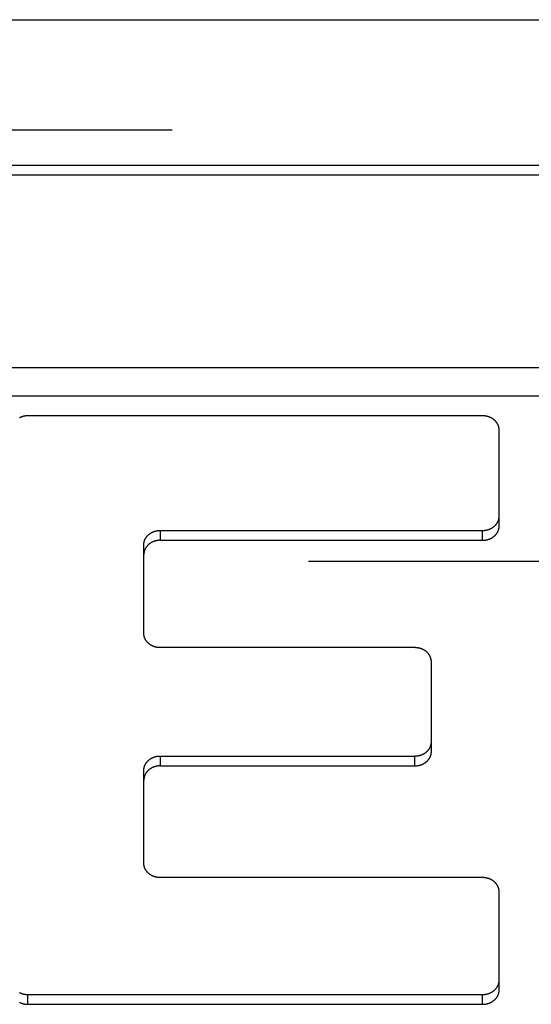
# Model space of a CAD drawing. Header units: inches. Extents: x 0 to 82.5, y 0 to 53.4.
# Tile 111 of 128: x 65.414 to 65.674, y 33.516 to 34.017. Entities that reach past the tile are written whole.
import ezdxf

# ---------------------------------------------------------------- set-up
doc = ezdxf.new("R2010")
doc.units = ezdxf.units.IN
doc.header["$LTSCALE"] = 4.538835
doc.header["$MEASUREMENT"] = 0
doc.linetypes.add('HIDDEN', pattern=[0.2, 0.1, -0.1])
doc.layers.add('DEFAULT_2', color=8, linetype='HIDDEN')
doc.layers.add('DOOR_ASSEMBLY', color=7, linetype='CONTINUOUS')

msp = doc.modelspace()

# ---------------------------------------------------------------- linework, layer by layer
at = {"layer": 'DEFAULT_2', "color": 8, "linetype": 'HIDDEN'}
msp.add_line((79.63096, 33.74122), (64.43799, 33.74122), dxfattribs=at)
at = {"layer": 'DOOR_ASSEMBLY', "color": 3, "linetype": 'Continuous'}
msp.add_line((64.15914, 34.01712), (79.90981, 34.01712), dxfattribs=at)
at = {"layer": 'DOOR_ASSEMBLY', "color": 8, "linetype": 'HIDDEN'}
msp.add_line((64.12948, 33.96112), (79.93948, 33.96112), dxfattribs=at)
at = {"layer": 'DOOR_ASSEMBLY', "color": 7, "linetype": 'Continuous'}
for p, q in [((65.76972, 33.94292), (64.79923, 33.94292)), ((65.76972, 33.93792), (64.79923, 33.93792)), ((66.01317, 33.83985), (64.55578, 33.83985)), ((66.02002, 33.82546), (64.54894, 33.82546)), ((65.64928, 33.81545), (65.41778, 33.81545)), ((65.65768, 33.75935), (65.65768, 33.80817)), ((65.48518, 33.75208), (65.48518, 33.75708)), ((65.48518, 33.75708), (65.64928, 33.75708)), ((65.64928, 33.75208), (65.64928, 33.75708)), ((65.47678, 33.70468), (65.47678, 33.7498)), ((65.48518, 33.75208), (65.64928, 33.75208)), ((65.61478, 33.69741), (65.48518, 33.69741)), ((65.62318, 33.64451), (65.62318, 33.69013)), ((65.48518, 33.63724), (65.48518, 33.64224)), ((65.48518, 33.64224), (65.61478, 33.64224)), ((65.61478, 33.63724), (65.61478, 33.64224)), ((65.48518, 33.63724), (65.61478, 33.63724)), ((65.47678, 33.58759), (65.47678, 33.63497)), ((65.64928, 33.58032), (65.48518, 33.58032)), ((65.65768, 33.5231), (65.65768, 33.57304)), ((65.41778, 33.51582), (65.41778, 33.52082)), ((65.41778, 33.52082), (65.64928, 33.52082)), ((65.64928, 33.51582), (65.64928, 33.52082)), ((65.41778, 33.51582), (65.64928, 33.51582))]:
    msp.add_line(p, q, dxfattribs=at)
for points in [[(65.41778, 33.81545), (65.41762, 33.81544), (65.41746, 33.81544), (65.41731, 33.81543), (65.41715, 33.81542), (65.41699, 33.81541), (65.41684, 33.8154), (65.41668, 33.81538), (65.41653, 33.81536), (65.41637, 33.81534), (65.41622, 33.81532), (65.41606, 33.81529), (65.41591, 33.81526), (65.41576, 33.81523), (65.4156, 33.8152), (65.41545, 33.81516), (65.4153, 33.81512), (65.41515, 33.81508), (65.415, 33.81504), (65.41486, 33.81499), (65.41471, 33.81494), (65.41456, 33.81489), (65.41442, 33.81484), (65.41428, 33.81478), (65.41413, 33.81472), (65.41399, 33.81466), (65.41385, 33.8146), (65.41371, 33.81454), (65.41358, 33.81447), (65.41344, 33.8144)], [(65.65768, 33.80817), (65.65768, 33.80831), (65.65767, 33.80844), (65.65766, 33.80858), (65.65765, 33.80871), (65.65764, 33.80885), (65.65762, 33.80899), (65.65761, 33.80912), (65.65758, 33.80925), (65.65756, 33.80939), (65.65753, 33.80952), (65.6575, 33.80966), (65.65747, 33.80979), (65.65743, 33.80992), (65.65739, 33.81005), (65.65735, 33.81018), (65.6573, 33.81031), (65.65726, 33.81044), (65.65721, 33.81057), (65.65715, 33.8107), (65.6571, 33.81083), (65.65704, 33.81095), (65.65698, 33.81108), (65.65691, 33.8112), (65.65685, 33.81133), (65.65678, 33.81145), (65.6567, 33.81157), (65.65663, 33.81169), (65.65655, 33.81181), (65.65647, 33.81193), (65.65639, 33.81204), (65.65631, 33.81216), (65.65622, 33.81227), (65.65613, 33.81238), (65.65604, 33.81249), (65.65594, 33.8126), (65.65584, 33.81271), (65.65575, 33.81281), (65.65564, 33.81292), (65.65554, 33.81302), (65.65544, 33.81312), (65.65533, 33.81322), (65.65522, 33.81331), (65.65511, 33.81341), (65.65499, 33.8135), (65.65487, 33.81359), (65.65476, 33.81368), (65.65464, 33.81377), (65.65451, 33.81386), (65.65439, 33.81394), (65.65427, 33.81402), (65.65414, 33.8141), (65.65401, 33.81418), (65.65388, 33.81426), (65.65375, 33.81433), (65.65361, 33.8144), (65.65348, 33.81447), (65.65334, 33.81454), (65.6532, 33.8146), (65.65306, 33.81466), (65.65292, 33.81472), (65.65278, 33.81478), (65.65264, 33.81484), (65.65249, 33.81489), (65.65235, 33.81494), (65.6522, 33.81499), (65.65205, 33.81504), (65.6519, 33.81508), (65.65175, 33.81512), (65.6516, 33.81516), (65.65145, 33.8152), (65.6513, 33.81523), (65.65115, 33.81526), (65.65099, 33.81529), (65.65084, 33.81532), (65.65068, 33.81534), (65.65053, 33.81536), (65.65037, 33.81538), (65.65022, 33.8154), (65.65006, 33.81541), (65.64991, 33.81542), (65.64975, 33.81543), (65.64959, 33.81544), (65.64943, 33.81544), (65.64928, 33.81545)], [(65.64928, 33.75708), (65.64943, 33.75708), (65.64959, 33.75708), (65.64975, 33.75709), (65.64991, 33.7571), (65.65006, 33.75711), (65.65022, 33.75712), (65.65037, 33.75714), (65.65053, 33.75716), (65.65068, 33.75718), (65.65084, 33.7572), (65.65099, 33.75723), (65.65115, 33.75726), (65.6513, 33.75729), (65.65145, 33.75732), (65.6516, 33.75736), (65.65175, 33.7574), (65.6519, 33.75744), (65.65205, 33.75748), (65.6522, 33.75753), (65.65235, 33.75758), (65.65249, 33.75763), (65.65264, 33.75768), (65.65278, 33.75774), (65.65292, 33.7578), (65.65306, 33.75786), (65.6532, 33.75792), (65.65334, 33.75798), (65.65348, 33.75805), (65.65361, 33.75812), (65.65375, 33.75819), (65.65388, 33.75826), (65.65401, 33.75834), (65.65414, 33.75842), (65.65427, 33.7585), (65.65439, 33.75858), (65.65451, 33.75866), (65.65464, 33.75875), (65.65476, 33.75884), (65.65487, 33.75893), (65.65499, 33.75902), (65.65511, 33.75911), (65.65522, 33.75921), (65.65533, 33.7593), (65.65544, 33.7594), (65.65554, 33.7595), (65.65564, 33.7596), (65.65575, 33.75971), (65.65584, 33.75981), (65.65594, 33.75992), (65.65604, 33.76003), (65.65613, 33.76014), (65.65622, 33.76025), (65.65631, 33.76036), (65.65639, 33.76048), (65.65647, 33.7606), (65.65655, 33.76071), (65.65663, 33.76083), (65.6567, 33.76095), (65.65678, 33.76107), (65.65685, 33.76119), (65.65691, 33.76132), (65.65698, 33.76144), (65.65704, 33.76157), (65.6571, 33.76169), (65.65715, 33.76182), (65.65721, 33.76195), (65.65726, 33.76208), (65.6573, 33.76221), (65.65735, 33.76234), (65.65739, 33.76247), (65.65743, 33.7626), (65.65747, 33.76273), (65.6575, 33.76286), (65.65753, 33.763), (65.65756, 33.76313), (65.65758, 33.76327), (65.65761, 33.7634), (65.65762, 33.76354), (65.65764, 33.76367), (65.65765, 33.76381), (65.65766, 33.76394), (65.65767, 33.76408), (65.65768, 33.76421), (65.65768, 33.76435)], [(65.64928, 33.75208), (65.64943, 33.75208), (65.64958, 33.75208), (65.64974, 33.75209), (65.64989, 33.75209), (65.65004, 33.75211), (65.6502, 33.75212), (65.65035, 33.75213), (65.6505, 33.75215), (65.65065, 33.75217), (65.6508, 33.7522), (65.65095, 33.75222), (65.6511, 33.75225), (65.65125, 33.75228), (65.6514, 33.75231), (65.65155, 33.75235), (65.6517, 33.75238), (65.65184, 33.75242), (65.65199, 33.75246), (65.65213, 33.75251), (65.65228, 33.75256), (65.65242, 33.7526), (65.65256, 33.75265), (65.6527, 33.75271), (65.65284, 33.75276), (65.65298, 33.75282), (65.65312, 33.75288), (65.65325, 33.75294), (65.65339, 33.75301), (65.65352, 33.75307), (65.65365, 33.75314), (65.65378, 33.75321), (65.65391, 33.75328), (65.65404, 33.75336), (65.65417, 33.75343), (65.65429, 33.75351), (65.65441, 33.75359), (65.65453, 33.75367), (65.65465, 33.75376), (65.65477, 33.75384), (65.65488, 33.75393), (65.655, 33.75402), (65.65511, 33.75411), (65.65522, 33.75421), (65.65532, 33.7543), (65.65543, 33.7544), (65.65553, 33.7545), (65.65564, 33.75459), (65.65573, 33.7547), (65.65583, 33.7548), (65.65593, 33.7549), (65.65602, 33.75501), (65.65611, 33.75512), (65.6562, 33.75523), (65.65628, 33.75534), (65.65637, 33.75545), (65.65645, 33.75556), (65.65653, 33.75567), (65.6566, 33.75579), (65.65668, 33.75591), (65.65675, 33.75602), (65.65682, 33.75614), (65.65688, 33.75626), (65.65695, 33.75638), (65.65701, 33.7565), (65.65707, 33.75663), (65.65712, 33.75675), (65.65718, 33.75688), (65.65723, 33.757), (65.65728, 33.75713), (65.65732, 33.75725), (65.65736, 33.75738), (65.6574, 33.75751), (65.65744, 33.75764), (65.65748, 33.75777), (65.65751, 33.7579), (65.65754, 33.75803), (65.65756, 33.75816), (65.65759, 33.75829), (65.65761, 33.75842), (65.65763, 33.75855), (65.65764, 33.75869), (65.65766, 33.75882), (65.65767, 33.75895), (65.65767, 33.75908), (65.65768, 33.75922), (65.65768, 33.75935)], [(65.47678, 33.7498), (65.47678, 33.74994), (65.47678, 33.75007), (65.47679, 33.75021), (65.4768, 33.75034), (65.47681, 33.75048), (65.47683, 33.75061), (65.47685, 33.75075), (65.47687, 33.75088), (65.4769, 33.75102), (65.47692, 33.75115), (65.47695, 33.75129), (65.47699, 33.75142), (65.47702, 33.75155), (65.47706, 33.75168), (65.47711, 33.75181), (65.47715, 33.75194), (65.4772, 33.75207), (65.47725, 33.7522), (65.4773, 33.75233), (65.47736, 33.75246), (65.47742, 33.75258), (65.47748, 33.75271), (65.47754, 33.75283), (65.47761, 33.75296), (65.47768, 33.75308), (65.47775, 33.7532), (65.47783, 33.75332), (65.4779, 33.75344), (65.47798, 33.75355), (65.47807, 33.75367), (65.47815, 33.75379), (65.47824, 33.7539), (65.47833, 33.75401), (65.47842, 33.75412), (65.47851, 33.75423), (65.47861, 33.75434), (65.47871, 33.75444), (65.47881, 33.75455), (65.47891, 33.75465), (65.47902, 33.75475), (65.47913, 33.75485), (65.47924, 33.75494), (65.47935, 33.75504), (65.47946, 33.75513), (65.47958, 33.75522), (65.4797, 33.75531), (65.47982, 33.7554), (65.47994, 33.75549), (65.48006, 33.75557), (65.48019, 33.75565), (65.48032, 33.75573), (65.48045, 33.75581), (65.48058, 33.75589), (65.48071, 33.75596), (65.48084, 33.75603), (65.48098, 33.7561), (65.48111, 33.75617), (65.48125, 33.75623), (65.48139, 33.75629), (65.48153, 33.75635), (65.48168, 33.75641), (65.48182, 33.75647), (65.48196, 33.75652), (65.48211, 33.75657), (65.48226, 33.75662), (65.4824, 33.75667), (65.48255, 33.75671), (65.4827, 33.75675), (65.48285, 33.75679), (65.483, 33.75683), (65.48316, 33.75686), (65.48331, 33.75689), (65.48346, 33.75692), (65.48362, 33.75695), (65.48377, 33.75697), (65.48393, 33.75699), (65.48408, 33.75701), (65.48424, 33.75703), (65.48439, 33.75704), (65.48455, 33.75705), (65.48471, 33.75706), (65.48486, 33.75707), (65.48502, 33.75707), (65.48518, 33.75708)], [(65.48518, 33.75208), (65.48502, 33.75207), (65.48487, 33.75207), (65.48472, 33.75206), (65.48456, 33.75206), (65.48441, 33.75204), (65.48426, 33.75203), (65.48411, 33.75202), (65.48395, 33.752), (65.4838, 33.75198), (65.48365, 33.75195), (65.4835, 33.75193), (65.48335, 33.7519), (65.4832, 33.75187), (65.48305, 33.75184), (65.4829, 33.7518), (65.48276, 33.75177), (65.48261, 33.75173), (65.48247, 33.75169), (65.48232, 33.75164), (65.48218, 33.7516), (65.48203, 33.75155), (65.48189, 33.7515), (65.48175, 33.75144), (65.48161, 33.75139), (65.48147, 33.75133), (65.48134, 33.75127), (65.4812, 33.75121), (65.48107, 33.75114), (65.48093, 33.75108), (65.4808, 33.75101), (65.48067, 33.75094), (65.48054, 33.75087), (65.48042, 33.75079), (65.48029, 33.75072), (65.48017, 33.75064), (65.48004, 33.75056), (65.47992, 33.75048), (65.4798, 33.75039), (65.47969, 33.75031), (65.47957, 33.75022), (65.47946, 33.75013), (65.47935, 33.75004), (65.47924, 33.74994), (65.47913, 33.74985), (65.47902, 33.74975), (65.47892, 33.74965), (65.47882, 33.74956), (65.47872, 33.74945), (65.47862, 33.74935), (65.47853, 33.74925), (65.47844, 33.74914), (65.47835, 33.74903), (65.47826, 33.74892), (65.47817, 33.74881), (65.47809, 33.7487), (65.47801, 33.74859), (65.47793, 33.74848), (65.47785, 33.74836), (65.47778, 33.74824), (65.47771, 33.74813), (65.47764, 33.74801), (65.47757, 33.74789), (65.47751, 33.74777), (65.47745, 33.74765), (65.47739, 33.74752), (65.47733, 33.7474), (65.47728, 33.74727), (65.47723, 33.74715), (65.47718, 33.74702), (65.47713, 33.7469), (65.47709, 33.74677), (65.47705, 33.74664), (65.47701, 33.74651), (65.47698, 33.74638), (65.47695, 33.74625), (65.47692, 33.74612), (65.47689, 33.74599), (65.47687, 33.74586), (65.47685, 33.74573), (65.47683, 33.7456), (65.47681, 33.74546), (65.4768, 33.74533), (65.47679, 33.7452), (65.47678, 33.74507), (65.47678, 33.74493), (65.47678, 33.7448)], [(65.48518, 33.69741), (65.48502, 33.69741), (65.48486, 33.69741), (65.48471, 33.69742), (65.48455, 33.69743), (65.48439, 33.69744), (65.48424, 33.69745), (65.48408, 33.69747), (65.48393, 33.69749), (65.48377, 33.69751), (65.48362, 33.69753), (65.48346, 33.69756), (65.48331, 33.69759), (65.48316, 33.69762), (65.483, 33.69765), (65.48285, 33.69769), (65.4827, 33.69773), (65.48255, 33.69777), (65.4824, 33.69781), (65.48226, 33.69786), (65.48211, 33.69791), (65.48196, 33.69796), (65.48182, 33.69801), (65.48168, 33.69807), (65.48153, 33.69813), (65.48139, 33.69819), (65.48125, 33.69825), (65.48111, 33.69831), (65.48098, 33.69838), (65.48084, 33.69845), (65.48071, 33.69852), (65.48058, 33.69859), (65.48045, 33.69867), (65.48032, 33.69875), (65.48019, 33.69883), (65.48006, 33.69891), (65.47994, 33.69899), (65.47982, 33.69908), (65.4797, 33.69917), (65.47958, 33.69926), (65.47946, 33.69935), (65.47935, 33.69944), (65.47924, 33.69954), (65.47913, 33.69963), (65.47902, 33.69973), (65.47891, 33.69983), (65.47881, 33.69994), (65.47871, 33.70004), (65.47861, 33.70014), (65.47851, 33.70025), (65.47842, 33.70036), (65.47833, 33.70047), (65.47824, 33.70058), (65.47815, 33.7007), (65.47807, 33.70081), (65.47798, 33.70093), (65.4779, 33.70104), (65.47783, 33.70116), (65.47775, 33.70128), (65.47768, 33.7014), (65.47761, 33.70152), (65.47754, 33.70165), (65.47748, 33.70177), (65.47742, 33.7019), (65.47736, 33.70202), (65.4773, 33.70215), (65.47725, 33.70228), (65.4772, 33.70241), (65.47715, 33.70254), (65.47711, 33.70267), (65.47706, 33.7028), (65.47702, 33.70293), (65.47699, 33.70306), (65.47695, 33.70319), (65.47692, 33.70333), (65.4769, 33.70346), (65.47687, 33.7036), (65.47685, 33.70373), (65.47683, 33.70387), (65.47681, 33.704), (65.4768, 33.70414), (65.47679, 33.70427), (65.47678, 33.70441), (65.47678, 33.70454), (65.47678, 33.70468)], [(65.62318, 33.69013), (65.62318, 33.69027), (65.62317, 33.6904), (65.62316, 33.69054), (65.62315, 33.69067), (65.62314, 33.69081), (65.62312, 33.69095), (65.62311, 33.69108), (65.62308, 33.69122), (65.62306, 33.69135), (65.62303, 33.69148), (65.623, 33.69162), (65.62297, 33.69175), (65.62293, 33.69188), (65.62289, 33.69201), (65.62285, 33.69215), (65.6228, 33.69228), (65.62276, 33.69241), (65.62271, 33.69253), (65.62265, 33.69266), (65.6226, 33.69279), (65.62254, 33.69292), (65.62248, 33.69304), (65.62241, 33.69316), (65.62235, 33.69329), (65.62228, 33.69341), (65.6222, 33.69353), (65.62213, 33.69365), (65.62205, 33.69377), (65.62197, 33.69389), (65.62189, 33.694), (65.62181, 33.69412), (65.62172, 33.69423), (65.62163, 33.69434), (65.62154, 33.69445), (65.62144, 33.69456), (65.62134, 33.69467), (65.62125, 33.69477), (65.62114, 33.69488), (65.62104, 33.69498), (65.62094, 33.69508), (65.62083, 33.69518), (65.62072, 33.69528), (65.62061, 33.69537), (65.62049, 33.69546), (65.62037, 33.69556), (65.62026, 33.69565), (65.62014, 33.69573), (65.62001, 33.69582), (65.61989, 33.6959), (65.61977, 33.69598), (65.61964, 33.69606), (65.61951, 33.69614), (65.61938, 33.69622), (65.61925, 33.69629), (65.61911, 33.69636), (65.61898, 33.69643), (65.61884, 33.6965), (65.6187, 33.69656), (65.61856, 33.69663), (65.61842, 33.69669), (65.61828, 33.69674), (65.61814, 33.6968), (65.61799, 33.69685), (65.61785, 33.6969), (65.6177, 33.69695), (65.61755, 33.697), (65.6174, 33.69704), (65.61725, 33.69708), (65.6171, 33.69712), (65.61695, 33.69716), (65.6168, 33.69719), (65.61665, 33.69722), (65.61649, 33.69725), (65.61634, 33.69728), (65.61618, 33.6973), (65.61603, 33.69732), (65.61587, 33.69734), (65.61572, 33.69736), (65.61556, 33.69737), (65.61541, 33.69739), (65.61525, 33.69739), (65.61509, 33.6974), (65.61493, 33.6974), (65.61478, 33.69741)], [(65.61478, 33.64224), (65.61493, 33.64224), (65.61509, 33.64225), (65.61525, 33.64225), (65.61541, 33.64226), (65.61556, 33.64227), (65.61572, 33.64229), (65.61587, 33.6423), (65.61603, 33.64232), (65.61618, 33.64234), (65.61634, 33.64237), (65.61649, 33.64239), (65.61665, 33.64242), (65.6168, 33.64245), (65.61695, 33.64249), (65.6171, 33.64252), (65.61725, 33.64256), (65.6174, 33.6426), (65.61755, 33.64265), (65.6177, 33.64269), (65.61785, 33.64274), (65.61799, 33.64279), (65.61814, 33.64285), (65.61828, 33.6429), (65.61842, 33.64296), (65.61856, 33.64302), (65.6187, 33.64308), (65.61884, 33.64315), (65.61898, 33.64321), (65.61911, 33.64328), (65.61925, 33.64336), (65.61938, 33.64343), (65.61951, 33.6435), (65.61964, 33.64358), (65.61977, 33.64366), (65.61989, 33.64374), (65.62001, 33.64383), (65.62014, 33.64391), (65.62026, 33.644), (65.62037, 33.64409), (65.62049, 33.64418), (65.62061, 33.64428), (65.62072, 33.64437), (65.62083, 33.64447), (65.62094, 33.64457), (65.62104, 33.64467), (65.62114, 33.64477), (65.62125, 33.64487), (65.62134, 33.64498), (65.62144, 33.64509), (65.62154, 33.64519), (65.62163, 33.64531), (65.62172, 33.64542), (65.62181, 33.64553), (65.62189, 33.64564), (65.62197, 33.64576), (65.62205, 33.64588), (65.62213, 33.646), (65.6222, 33.64612), (65.62228, 33.64624), (65.62235, 33.64636), (65.62241, 33.64648), (65.62248, 33.64661), (65.62254, 33.64673), (65.6226, 33.64686), (65.62265, 33.64698), (65.62271, 33.64711), (65.62276, 33.64724), (65.6228, 33.64737), (65.62285, 33.6475), (65.62289, 33.64763), (65.62293, 33.64776), (65.62297, 33.6479), (65.623, 33.64803), (65.62303, 33.64816), (65.62306, 33.6483), (65.62308, 33.64843), (65.62311, 33.64857), (65.62312, 33.6487), (65.62314, 33.64884), (65.62315, 33.64897), (65.62316, 33.64911), (65.62317, 33.64924), (65.62318, 33.64938), (65.62318, 33.64951)], [(65.47678, 33.63497), (65.47678, 33.6351), (65.47678, 33.63524), (65.47679, 33.63537), (65.4768, 33.63551), (65.47681, 33.63564), (65.47683, 33.63578), (65.47685, 33.63592), (65.47687, 33.63605), (65.4769, 33.63618), (65.47692, 33.63632), (65.47695, 33.63645), (65.47699, 33.63658), (65.47702, 33.63672), (65.47706, 33.63685), (65.47711, 33.63698), (65.47715, 33.63711), (65.4772, 33.63724), (65.47725, 33.63737), (65.4773, 33.6375), (65.47736, 33.63762), (65.47742, 33.63775), (65.47748, 33.63787), (65.47754, 33.638), (65.47761, 33.63812), (65.47768, 33.63824), (65.47775, 33.63836), (65.47783, 33.63848), (65.4779, 33.6386), (65.47798, 33.63872), (65.47807, 33.63884), (65.47815, 33.63895), (65.47824, 33.63906), (65.47833, 33.63918), (65.47842, 33.63929), (65.47851, 33.63939), (65.47861, 33.6395), (65.47871, 33.63961), (65.47881, 33.63971), (65.47891, 33.63981), (65.47902, 33.63991), (65.47913, 33.64001), (65.47924, 33.64011), (65.47935, 33.6402), (65.47946, 33.6403), (65.47958, 33.64039), (65.4797, 33.64048), (65.47982, 33.64057), (65.47994, 33.64065), (65.48006, 33.64074), (65.48019, 33.64082), (65.48032, 33.6409), (65.48045, 33.64098), (65.48058, 33.64105), (65.48071, 33.64113), (65.48084, 33.6412), (65.48098, 33.64127), (65.48111, 33.64133), (65.48125, 33.6414), (65.48139, 33.64146), (65.48153, 33.64152), (65.48168, 33.64158), (65.48182, 33.64163), (65.48196, 33.64169), (65.48211, 33.64174), (65.48226, 33.64179), (65.4824, 33.64183), (65.48255, 33.64188), (65.4827, 33.64192), (65.48285, 33.64196), (65.483, 33.64199), (65.48316, 33.64203), (65.48331, 33.64206), (65.48346, 33.64209), (65.48362, 33.64211), (65.48377, 33.64214), (65.48393, 33.64216), (65.48408, 33.64218), (65.48424, 33.64219), (65.48439, 33.64221), (65.48455, 33.64222), (65.48471, 33.64223), (65.48486, 33.64224), (65.48502, 33.64224), (65.48518, 33.64224)], [(65.61478, 33.63724), (65.61493, 33.63724), (65.61508, 33.63724), (65.61524, 33.63725), (65.61539, 33.63726), (65.61554, 33.63727), (65.6157, 33.63728), (65.61585, 33.6373), (65.616, 33.63732), (65.61615, 33.63734), (65.6163, 33.63736), (65.61645, 33.63739), (65.6166, 33.63741), (65.61675, 33.63744), (65.6169, 33.63748), (65.61705, 33.63751), (65.6172, 33.63755), (65.61734, 33.63759), (65.61749, 33.63763), (65.61763, 33.63767), (65.61778, 33.63772), (65.61792, 33.63777), (65.61806, 33.63782), (65.6182, 33.63787), (65.61834, 33.63793), (65.61848, 33.63799), (65.61862, 33.63805), (65.61875, 33.63811), (65.61889, 33.63817), (65.61902, 33.63824), (65.61915, 33.63831), (65.61928, 33.63838), (65.61941, 33.63845), (65.61954, 33.63852), (65.61967, 33.6386), (65.61979, 33.63868), (65.61991, 33.63876), (65.62003, 33.63884), (65.62015, 33.63892), (65.62027, 33.63901), (65.62038, 33.6391), (65.6205, 33.63919), (65.62061, 33.63928), (65.62072, 33.63937), (65.62082, 33.63947), (65.62093, 33.63956), (65.62103, 33.63966), (65.62114, 33.63976), (65.62123, 33.63986), (65.62133, 33.63996), (65.62143, 33.64007), (65.62152, 33.64017), (65.62161, 33.64028), (65.6217, 33.64039), (65.62178, 33.6405), (65.62187, 33.64061), (65.62195, 33.64073), (65.62203, 33.64084), (65.6221, 33.64095), (65.62218, 33.64107), (65.62225, 33.64119), (65.62232, 33.64131), (65.62238, 33.64143), (65.62245, 33.64155), (65.62251, 33.64167), (65.62257, 33.64179), (65.62262, 33.64192), (65.62268, 33.64204), (65.62273, 33.64217), (65.62278, 33.64229), (65.62282, 33.64242), (65.62286, 33.64255), (65.6229, 33.64267), (65.62294, 33.6428), (65.62298, 33.64293), (65.62301, 33.64306), (65.62304, 33.64319), (65.62306, 33.64332), (65.62309, 33.64346), (65.62311, 33.64359), (65.62313, 33.64372), (65.62314, 33.64385), (65.62316, 33.64398), (65.62317, 33.64412), (65.62317, 33.64425), (65.62318, 33.64438), (65.62318, 33.64451)], [(65.48518, 33.63724), (65.48502, 33.63724), (65.48487, 33.63724), (65.48472, 33.63723), (65.48456, 33.63722), (65.48441, 33.63721), (65.48426, 33.6372), (65.48411, 33.63718), (65.48395, 33.63716), (65.4838, 33.63714), (65.48365, 33.63712), (65.4835, 33.63709), (65.48335, 33.63707), (65.4832, 33.63704), (65.48305, 33.637), (65.4829, 33.63697), (65.48276, 33.63693), (65.48261, 33.63689), (65.48247, 33.63685), (65.48232, 33.63681), (65.48218, 33.63676), (65.48203, 33.63671), (65.48189, 33.63666), (65.48175, 33.63661), (65.48161, 33.63655), (65.48147, 33.63649), (65.48134, 33.63644), (65.4812, 33.63637), (65.48107, 33.63631), (65.48093, 33.63624), (65.4808, 33.63618), (65.48067, 33.6361), (65.48054, 33.63603), (65.48042, 33.63596), (65.48029, 33.63588), (65.48017, 33.6358), (65.48004, 33.63572), (65.47992, 33.63564), (65.4798, 33.63556), (65.47969, 33.63547), (65.47957, 33.63538), (65.47946, 33.63529), (65.47935, 33.6352), (65.47924, 33.63511), (65.47913, 33.63501), (65.47902, 33.63492), (65.47892, 33.63482), (65.47882, 33.63472), (65.47872, 33.63462), (65.47862, 33.63452), (65.47853, 33.63441), (65.47844, 33.63431), (65.47835, 33.6342), (65.47826, 33.63409), (65.47817, 33.63398), (65.47809, 33.63387), (65.47801, 33.63376), (65.47793, 33.63364), (65.47785, 33.63353), (65.47778, 33.63341), (65.47771, 33.63329), (65.47764, 33.63317), (65.47757, 33.63305), (65.47751, 33.63293), (65.47745, 33.63281), (65.47739, 33.63269), (65.47733, 33.63256), (65.47728, 33.63244), (65.47723, 33.63231), (65.47718, 33.63219), (65.47713, 33.63206), (65.47709, 33.63193), (65.47705, 33.63181), (65.47701, 33.63168), (65.47698, 33.63155), (65.47695, 33.63142), (65.47692, 33.63129), (65.47689, 33.63116), (65.47687, 33.63102), (65.47685, 33.63089), (65.47683, 33.63076), (65.47681, 33.63063), (65.4768, 33.6305), (65.47679, 33.63036), (65.47678, 33.63023), (65.47678, 33.6301), (65.47678, 33.62997)], [(65.48518, 33.58032), (65.48502, 33.58032), (65.48486, 33.58032), (65.48471, 33.58033), (65.48455, 33.58034), (65.48439, 33.58035), (65.48424, 33.58037), (65.48408, 33.58038), (65.48393, 33.5804), (65.48377, 33.58042), (65.48362, 33.58045), (65.48346, 33.58047), (65.48331, 33.5805), (65.48316, 33.58053), (65.483, 33.58057), (65.48285, 33.5806), (65.4827, 33.58064), (65.48255, 33.58068), (65.4824, 33.58073), (65.48226, 33.58077), (65.48211, 33.58082), (65.48196, 33.58087), (65.48182, 33.58093), (65.48168, 33.58098), (65.48153, 33.58104), (65.48139, 33.5811), (65.48125, 33.58116), (65.48111, 33.58123), (65.48098, 33.58129), (65.48084, 33.58136), (65.48071, 33.58143), (65.48058, 33.58151), (65.48045, 33.58158), (65.48032, 33.58166), (65.48019, 33.58174), (65.48006, 33.58182), (65.47994, 33.58191), (65.47982, 33.58199), (65.4797, 33.58208), (65.47958, 33.58217), (65.47946, 33.58226), (65.47935, 33.58235), (65.47924, 33.58245), (65.47913, 33.58255), (65.47902, 33.58265), (65.47891, 33.58275), (65.47881, 33.58285), (65.47871, 33.58295), (65.47861, 33.58306), (65.47851, 33.58317), (65.47842, 33.58327), (65.47833, 33.58338), (65.47824, 33.5835), (65.47815, 33.58361), (65.47807, 33.58372), (65.47798, 33.58384), (65.4779, 33.58396), (65.47783, 33.58408), (65.47775, 33.58419), (65.47768, 33.58432), (65.47761, 33.58444), (65.47754, 33.58456), (65.47748, 33.58468), (65.47742, 33.58481), (65.47736, 33.58494), (65.4773, 33.58506), (65.47725, 33.58519), (65.4772, 33.58532), (65.47715, 33.58545), (65.47711, 33.58558), (65.47706, 33.58571), (65.47702, 33.58584), (65.47699, 33.58598), (65.47695, 33.58611), (65.47692, 33.58624), (65.4769, 33.58638), (65.47687, 33.58651), (65.47685, 33.58664), (65.47683, 33.58678), (65.47681, 33.58691), (65.4768, 33.58705), (65.47679, 33.58719), (65.47678, 33.58732), (65.47678, 33.58746), (65.47678, 33.58759)], [(65.65768, 33.57304), (65.65768, 33.57318), (65.65767, 33.57332), (65.65766, 33.57345), (65.65765, 33.57359), (65.65764, 33.57372), (65.65762, 33.57386), (65.65761, 33.57399), (65.65758, 33.57413), (65.65756, 33.57426), (65.65753, 33.5744), (65.6575, 33.57453), (65.65747, 33.57466), (65.65743, 33.5748), (65.65739, 33.57493), (65.65735, 33.57506), (65.6573, 33.57519), (65.65726, 33.57532), (65.65721, 33.57545), (65.65715, 33.57558), (65.6571, 33.5757), (65.65704, 33.57583), (65.65698, 33.57595), (65.65691, 33.57608), (65.65685, 33.5762), (65.65678, 33.57632), (65.6567, 33.57644), (65.65663, 33.57656), (65.65655, 33.57668), (65.65647, 33.5768), (65.65639, 33.57692), (65.65631, 33.57703), (65.65622, 33.57714), (65.65613, 33.57725), (65.65604, 33.57736), (65.65594, 33.57747), (65.65584, 33.57758), (65.65575, 33.57769), (65.65564, 33.57779), (65.65554, 33.57789), (65.65544, 33.57799), (65.65533, 33.57809), (65.65522, 33.57819), (65.65511, 33.57828), (65.65499, 33.57838), (65.65487, 33.57847), (65.65476, 33.57856), (65.65464, 33.57865), (65.65451, 33.57873), (65.65439, 33.57882), (65.65427, 33.5789), (65.65414, 33.57898), (65.65401, 33.57906), (65.65388, 33.57913), (65.65375, 33.5792), (65.65361, 33.57928), (65.65348, 33.57934), (65.65334, 33.57941), (65.6532, 33.57948), (65.65306, 33.57954), (65.65292, 33.5796), (65.65278, 33.57966), (65.65264, 33.57971), (65.65249, 33.57977), (65.65235, 33.57982), (65.6522, 33.57986), (65.65205, 33.57991), (65.6519, 33.57995), (65.65175, 33.58), (65.6516, 33.58004), (65.65145, 33.58007), (65.6513, 33.58011), (65.65115, 33.58014), (65.65099, 33.58017), (65.65084, 33.58019), (65.65068, 33.58022), (65.65053, 33.58024), (65.65037, 33.58026), (65.65022, 33.58027), (65.65006, 33.58029), (65.64991, 33.5803), (65.64975, 33.58031), (65.64959, 33.58031), (65.64943, 33.58032), (65.64928, 33.58032)], [(65.64928, 33.52082), (65.64943, 33.52082), (65.64959, 33.52083), (65.64975, 33.52083), (65.64991, 33.52084), (65.65006, 33.52086), (65.65022, 33.52087), (65.65037, 33.52089), (65.65053, 33.5209), (65.65068, 33.52093), (65.65084, 33.52095), (65.65099, 33.52098), (65.65115, 33.52101), (65.6513, 33.52104), (65.65145, 33.52107), (65.6516, 33.52111), (65.65175, 33.52115), (65.6519, 33.52119), (65.65205, 33.52123), (65.6522, 33.52128), (65.65235, 33.52133), (65.65249, 33.52138), (65.65264, 33.52143), (65.65278, 33.52149), (65.65292, 33.52154), (65.65306, 33.5216), (65.6532, 33.52167), (65.65334, 33.52173), (65.65348, 33.5218), (65.65361, 33.52187), (65.65375, 33.52194), (65.65388, 33.52201), (65.65401, 33.52209), (65.65414, 33.52217), (65.65427, 33.52224), (65.65439, 33.52233), (65.65451, 33.52241), (65.65464, 33.5225), (65.65476, 33.52258), (65.65487, 33.52267), (65.65499, 33.52277), (65.65511, 33.52286), (65.65522, 33.52295), (65.65533, 33.52305), (65.65544, 33.52315), (65.65554, 33.52325), (65.65564, 33.52335), (65.65575, 33.52346), (65.65584, 33.52356), (65.65594, 33.52367), (65.65604, 33.52378), (65.65613, 33.52389), (65.65622, 33.524), (65.65631, 33.52411), (65.65639, 33.52423), (65.65647, 33.52434), (65.65655, 33.52446), (65.65663, 33.52458), (65.6567, 33.5247), (65.65678, 33.52482), (65.65685, 33.52494), (65.65691, 33.52506), (65.65698, 33.52519), (65.65704, 33.52531), (65.6571, 33.52544), (65.65715, 33.52557), (65.65721, 33.5257), (65.65726, 33.52582), (65.6573, 33.52595), (65.65735, 33.52608), (65.65739, 33.52622), (65.65743, 33.52635), (65.65747, 33.52648), (65.6575, 33.52661), (65.65753, 33.52675), (65.65756, 33.52688), (65.65758, 33.52701), (65.65761, 33.52715), (65.65762, 33.52728), (65.65764, 33.52742), (65.65765, 33.52755), (65.65766, 33.52769), (65.65767, 33.52783), (65.65768, 33.52796), (65.65768, 33.5281)], [(65.41344, 33.52187), (65.41358, 33.5218), (65.41371, 33.52173), (65.41385, 33.52167), (65.41399, 33.5216), (65.41413, 33.52154), (65.41428, 33.52149), (65.41442, 33.52143), (65.41456, 33.52138), (65.41471, 33.52133), (65.41486, 33.52128), (65.415, 33.52123), (65.41515, 33.52119), (65.4153, 33.52115), (65.41545, 33.52111), (65.4156, 33.52107), (65.41576, 33.52104), (65.41591, 33.52101), (65.41606, 33.52098), (65.41622, 33.52095), (65.41637, 33.52093), (65.41653, 33.5209), (65.41668, 33.52089), (65.41684, 33.52087), (65.41699, 33.52086), (65.41715, 33.52084), (65.41731, 33.52083), (65.41746, 33.52083), (65.41762, 33.52082), (65.41778, 33.52082)], [(65.64928, 33.51582), (65.64943, 33.51582), (65.64958, 33.51583), (65.64974, 33.51583), (65.64989, 33.51584), (65.65004, 33.51585), (65.6502, 33.51587), (65.65035, 33.51588), (65.6505, 33.5159), (65.65065, 33.51592), (65.6508, 33.51594), (65.65095, 33.51597), (65.6511, 33.516), (65.65125, 33.51603), (65.6514, 33.51606), (65.65155, 33.51609), (65.6517, 33.51613), (65.65184, 33.51617), (65.65199, 33.51621), (65.65213, 33.51626), (65.65228, 33.5163), (65.65242, 33.51635), (65.65256, 33.5164), (65.6527, 33.51646), (65.65284, 33.51651), (65.65298, 33.51657), (65.65312, 33.51663), (65.65325, 33.51669), (65.65339, 33.51675), (65.65352, 33.51682), (65.65365, 33.51689), (65.65378, 33.51696), (65.65391, 33.51703), (65.65404, 33.51711), (65.65417, 33.51718), (65.65429, 33.51726), (65.65441, 33.51734), (65.65453, 33.51742), (65.65465, 33.51751), (65.65477, 33.51759), (65.65488, 33.51768), (65.655, 33.51777), (65.65511, 33.51786), (65.65522, 33.51795), (65.65532, 33.51805), (65.65543, 33.51815), (65.65553, 33.51824), (65.65564, 33.51834), (65.65573, 33.51844), (65.65583, 33.51855), (65.65593, 33.51865), (65.65602, 33.51876), (65.65611, 33.51887), (65.6562, 33.51897), (65.65628, 33.51908), (65.65637, 33.5192), (65.65645, 33.51931), (65.65653, 33.51942), (65.6566, 33.51954), (65.65668, 33.51965), (65.65675, 33.51977), (65.65682, 33.51989), (65.65688, 33.52001), (65.65695, 33.52013), (65.65701, 33.52025), (65.65707, 33.52038), (65.65712, 33.5205), (65.65718, 33.52062), (65.65723, 33.52075), (65.65728, 33.52088), (65.65732, 33.521), (65.65736, 33.52113), (65.6574, 33.52126), (65.65744, 33.52139), (65.65748, 33.52152), (65.65751, 33.52165), (65.65754, 33.52178), (65.65756, 33.52191), (65.65759, 33.52204), (65.65761, 33.52217), (65.65763, 33.5223), (65.65764, 33.52243), (65.65766, 33.52257), (65.65767, 33.5227), (65.65767, 33.52283), (65.65768, 33.52297), (65.65768, 33.5231)], [(65.41353, 33.51682), (65.41367, 33.51675), (65.4138, 33.51669), (65.41394, 33.51663), (65.41407, 33.51657), (65.41421, 33.51651), (65.41435, 33.51646), (65.41449, 33.5164), (65.41463, 33.51635), (65.41478, 33.5163), (65.41492, 33.51626), (65.41507, 33.51621), (65.41521, 33.51617), (65.41536, 33.51613), (65.4155, 33.51609), (65.41565, 33.51606), (65.4158, 33.51603), (65.41595, 33.516), (65.4161, 33.51597), (65.41625, 33.51594), (65.4164, 33.51592), (65.41655, 33.5159), (65.41671, 33.51588), (65.41686, 33.51587), (65.41701, 33.51585), (65.41716, 33.51584), (65.41732, 33.51583), (65.41747, 33.51583), (65.41762, 33.51582), (65.41778, 33.51582)]]:
    msp.add_lwpolyline(points, dxfattribs=at)

doc.saveas('drawing.dxf')
